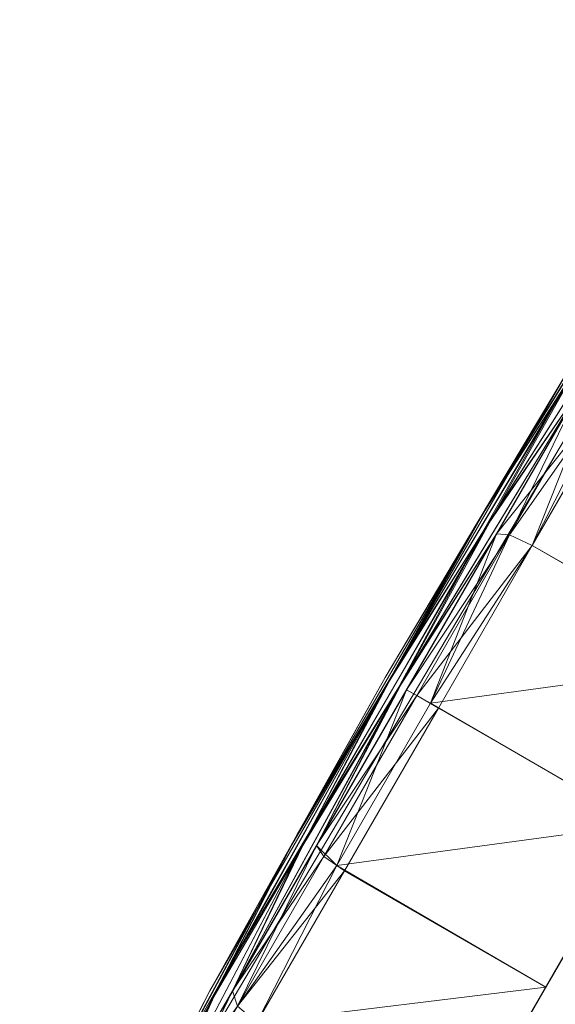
# Model space of a CAD drawing. Header units: inches. Extents: x -296 to -171, y 54 to 179.
# Tile 3 of 62: x -282.419 to -281.546, y 63.242 to 64.846. Entities that reach past the tile are written whole.
import ezdxf

# ---------------------------------------------------------------- set-up
doc = ezdxf.new("R2010")
doc.units = ezdxf.units.IN
doc.header["$LTSCALE"] = 0.299896
doc.header["$MEASUREMENT"] = 0
doc.layers.add('A-FURN-HAWORTH-ATT', color=7, linetype='Continuous')
doc.layers.add('CET Default', color=7, linetype='Continuous')
doc.layers.add('A-FURN-P-SEAT', color=7, linetype='Continuous', true_color=0xce0000)
doc.layers.add('CET color Black', color=7, linetype='Continuous', true_color=0x000000)
doc.styles.add('Arial', font='arial.ttf')

# ---------------------------------------------------------------- blocks, each defined once
blk = doc.blocks.new('*C69')
at = {"layer": 'A-FURN-P-SEAT', "linetype": 'Continuous', "lineweight": 0}
for points in [[(0.8924, 26.9027), (0.8605, 27.5778), (0.8605, 25.0576), (0.8924, 25.7328), (0.8924, 26.9027)], [(0.8605, 27.5), (0.4217, 27.5), (0.4217, 25.1354), (0.8333, 25.1354), (0.8605, 27.5)], [(0.4217, 25.6196), (0.4217, 26.9046), (0.3008, 26.9046), (0.3008, 27.2712), (-0.3008, 27.2712), (-0.3008, 26.9046), (-0.4217, 26.9046), (-0.4217, 25.6196), (-0.2463, 25.3571), (0.2463, 25.3571), (0.4217, 25.6196)]]:
    blk.add_lwpolyline(points, close=True, dxfattribs=at)
at = {"layer": 'A-FURN-HAWORTH-ATT', "linetype": 'Continuous', "style": 'Arial'}
for tag in ['CAPPN', 'CAPTG', 'CAPQT', 'CAPMC', 'CAPMG', 'L2', 'L3', 'PSPN', 'PST1', 'PST2', 'PST3', 'PSQT', 'PSMC', 'L1']:
    blk.add_attdef(tag, (0, 0), '', height=0.00394, dxfattribs=at).dxf.unprotected_set("ltscale", 0)
blk = doc.blocks.new('*C115')
at = {"layer": 'CET color Black', "linetype": 'Continuous', "lineweight": 0}
for points in [[(0.8731, 27.3128, 1.1684), (0.8814, 27.1302, 1.4642), (0.8924, 26.9027, 1.1638), (0.8731, 27.3128, 1.1684)], [(0.8731, 27.3128, 1.1684), (0.8924, 26.9027, 1.1638), (0.8802, 27.1415, 0.8664), (0.8731, 27.3128, 1.1684)], [(0.8605, 27.2988, 0.6159), (0.8802, 27.1415, 0.8664), (0.8826, 26.9098, 0.5902), (0.8605, 27.2988, 0.6159)], [(0.8605, 27.2988, 0.6159), (0.8826, 26.9098, 0.5902), (0.8605, 27.1188, 0.3812), (0.8605, 27.2988, 0.6159)], [(0.8605, 27.2988, 1.7488), (0.8605, 27.1188, 1.9834), (0.8843, 26.8842, 1.7488), (0.8605, 27.2988, 1.7488)], [(0.8605, 27.2988, 1.7488), (0.8843, 26.8842, 1.7488), (0.8814, 27.1302, 1.4642), (0.8605, 27.2988, 1.7488)], [(0.8413, 27.1435, 2.0081), (0.8413, 26.9016, 2.1937), (0.8605, 26.8842, 2.1635), (0.8413, 27.1435, 2.0081)], [(0.8413, 27.1435, 2.0081), (0.8605, 26.8842, 2.1635), (0.8605, 27.1188, 1.9834), (0.8413, 27.1435, 2.0081)], [(0.8802, 27.1415, 0.8664), (0.8924, 26.9027, 1.1638), (0.896, 26.6319, 0.8682), (0.8802, 27.1415, 0.8664)], [(0.8802, 27.1415, 0.8664), (0.896, 26.6319, 0.8682), (0.8826, 26.9098, 0.5902), (0.8802, 27.1415, 0.8664)], [(0.8413, 26.9016, 0.1709), (0.8605, 27.1188, 0.3812), (0.8605, 26.8842, 0.2012), (0.8413, 26.9016, 0.1709)], [(0.8605, 27.1188, 0.3812), (0.8826, 26.9098, 0.5902), (0.8802, 26.6336, 0.3585), (0.8605, 27.1188, 0.3812)], [(0.8605, 27.1188, 0.3812), (0.8802, 26.6336, 0.3585), (0.8605, 26.8842, 0.2012), (0.8605, 27.1188, 0.3812)], [(0.8605, 27.1188, 1.9834), (0.8605, 26.8842, 2.1635), (0.8814, 26.5996, 1.9948), (0.8605, 27.1188, 1.9834)], [(0.8605, 27.1188, 1.9834), (0.8814, 26.5996, 1.9948), (0.8843, 26.8842, 1.7488), (0.8605, 27.1188, 1.9834)], [(0.8814, 27.1302, 1.4642), (0.8843, 26.8842, 1.7488), (0.8966, 26.6109, 1.4756), (0.8814, 27.1302, 1.4642)], [(0.8814, 27.1302, 1.4642), (0.8966, 26.6109, 1.4756), (0.8924, 26.9027, 1.1638), (0.8814, 27.1302, 1.4642)], [(0.4218, 26.6237, 2.3244), (0.8158, 26.6226, 2.3225), (0.8006, 26.9089, 2.2063), (0.4218, 26.6237, 2.3244)], [(0.4218, 26.6237, 2.3244), (0.8006, 26.9089, 2.2063), (0.4218, 26.9089, 2.2063), (0.4218, 26.6237, 2.3244)], [(0.8006, 26.6237, 0.0403), (0.8006, 26.9089, 0.1584), (0.8413, 26.9016, 0.1709), (0.8006, 26.6237, 0.0403)], [(0.8006, 26.9089, 2.2063), (0.8158, 26.6226, 2.3225), (0.8413, 26.9016, 2.1937), (0.8006, 26.9089, 2.2063)], [(0.8006, 26.6237, 0.0403), (0.8413, 26.9016, 0.1709), (0.8413, 26.62, 0.0543), (0.8006, 26.6237, 0.0403)], [(0.8413, 26.9016, 2.1937), (0.8158, 26.6226, 2.3225), (0.8605, 26.6109, 2.2767), (0.8413, 26.9016, 2.1937)], [(0.8413, 26.62, 0.0543), (0.8413, 26.9016, 0.1709), (0.8605, 26.8842, 0.2012), (0.8413, 26.62, 0.0543)], [(0.8413, 26.9016, 2.1937), (0.8605, 26.6109, 2.2767), (0.8605, 26.8842, 2.1635), (0.8413, 26.9016, 2.1937)], [(0.8826, 26.9098, 0.5902), (0.8924, 26.3362, 0.5974), (0.8802, 26.6336, 0.3585), (0.8826, 26.9098, 0.5902)], [(0.8826, 26.9098, 0.5902), (0.896, 26.6319, 0.8682), (0.8924, 26.3362, 0.5974), (0.8826, 26.9098, 0.5902)], [(0.8924, 26.9027, 1.1638), (0.8966, 26.6109, 1.4756), (0.9005, 26.3177, 1.1823), (0.8924, 26.9027, 1.1638)], [(0.8924, 26.9027, 1.1638), (0.9005, 26.3177, 1.1823), (0.896, 26.6319, 0.8682), (0.8924, 26.9027, 1.1638)], [(0.8413, 26.62, 0.0543), (0.8605, 26.8842, 0.2012), (0.8605, 26.6109, 0.088), (0.8413, 26.62, 0.0543)], [(0.8605, 26.8842, 0.2012), (0.8802, 26.6336, 0.3585), (0.8731, 26.3316, 0.1872), (0.8605, 26.8842, 0.2012)], [(0.8605, 26.8842, 0.2012), (0.8731, 26.3316, 0.1872), (0.8605, 26.6109, 0.088), (0.8605, 26.8842, 0.2012)], [(0.8605, 26.8842, 2.1635), (0.8605, 26.6109, 2.2767), (0.8731, 26.3038, 2.1774), (0.8605, 26.8842, 2.1635)], [(0.8605, 26.8842, 2.1635), (0.8731, 26.3038, 2.1774), (0.8814, 26.5996, 1.9948), (0.8605, 26.8842, 2.1635)], [(0.8843, 26.8842, 1.7488), (0.8814, 26.5996, 1.9948), (0.8924, 26.2992, 1.7673), (0.8843, 26.8842, 1.7488)], [(0.8843, 26.8842, 1.7488), (0.8924, 26.2992, 1.7673), (0.8966, 26.6109, 1.4756), (0.8843, 26.8842, 1.7488)], [(0.4218, 26.4108, 1.7806), (0.4218, 26.8308, 1.479), (0.3008, 26.7327, 1.5973), (0.4218, 26.4108, 1.7806)], [(0.4218, 26.8138, 0.8296), (0.4218, 26.2248, 0.584), (0.3008, 26.4696, 0.6155), (0.4218, 26.8138, 0.8296)], [(0.4218, 26.8138, 0.8296), (0.3008, 26.4696, 0.6155), (0.3008, 26.6111, 0.6741), (0.4218, 26.8138, 0.8296)], [(0.4218, 26.3177, 2.3647), (0.8158, 26.6226, 2.3225), (0.4218, 26.6237, 2.3244), (0.4218, 26.3177, 2.3647)], [(0.4218, 26.3177, 2.3647), (0.8159, 26.3171, 2.3626), (0.8158, 26.6226, 2.3225), (0.4218, 26.3177, 2.3647)], [(0.8006, 26.3177, 0), (0.8006, 26.6237, 0.0403), (0.8413, 26.62, 0.0543), (0.8006, 26.3177, 0)], [(0.8158, 26.6226, 2.3225), (0.8159, 26.3171, 2.3626), (0.8605, 26.3177, 2.3152), (0.8158, 26.6226, 2.3225)], [(0.8158, 26.6226, 2.3225), (0.8605, 26.3177, 2.3152), (0.8605, 26.6109, 2.2767), (0.8158, 26.6226, 2.3225)], [(0.8802, 26.6336, 0.3585), (0.8814, 26.0358, 0.3698), (0.8731, 26.3316, 0.1872), (0.8802, 26.6336, 0.3585)], [(0.8802, 26.6336, 0.3585), (0.8924, 26.3362, 0.5974), (0.8814, 26.0358, 0.3698), (0.8802, 26.6336, 0.3585)], [(0.896, 26.6319, 0.8682), (0.8966, 26.0245, 0.8891), (0.8924, 26.3362, 0.5974), (0.896, 26.6319, 0.8682)], [(0.896, 26.6319, 0.8682), (0.9005, 26.3177, 1.1823), (0.8966, 26.0245, 0.8891), (0.896, 26.6319, 0.8682)], [(0.8006, 26.3177, 0), (0.8413, 26.62, 0.0543), (0.8413, 26.3177, 0.0145), (0.8006, 26.3177, 0)], [(0.8413, 26.3177, 0.0145), (0.8413, 26.62, 0.0543), (0.8605, 26.6109, 0.088), (0.8413, 26.3177, 0.0145)], [(0.8413, 26.3177, 0.0145), (0.8605, 26.6109, 0.088), (0.8605, 26.3177, 0.0494), (0.8413, 26.3177, 0.0145)], [(0.8605, 26.6109, 0.088), (0.8731, 26.3316, 0.1872), (0.8605, 26.0245, 0.088), (0.8605, 26.6109, 0.088)], [(0.8605, 26.6109, 0.088), (0.8605, 26.0245, 0.088), (0.8605, 26.3177, 0.0494), (0.8605, 26.6109, 0.088)], [(0.8605, 26.6109, 2.2767), (0.8605, 26.3177, 2.3152), (0.8605, 26.0245, 2.2767), (0.8605, 26.6109, 2.2767)], [(0.8605, 26.6109, 2.2767), (0.8605, 26.0245, 2.2767), (0.8731, 26.3038, 2.1774), (0.8605, 26.6109, 2.2767)], [(0.8966, 26.6109, 1.4756), (0.8924, 26.2992, 1.7673), (0.896, 26.0035, 1.4965), (0.8966, 26.6109, 1.4756)], [(0.8966, 26.6109, 1.4756), (0.896, 26.0035, 1.4965), (0.9005, 26.3177, 1.1823), (0.8966, 26.6109, 1.4756)], [(0.8814, 26.5996, 1.9948), (0.8731, 26.3038, 2.1774), (0.8802, 26.0018, 2.0061), (0.8814, 26.5996, 1.9948)], [(0.8814, 26.5996, 1.9948), (0.8802, 26.0018, 2.0061), (0.8924, 26.2992, 1.7673), (0.8814, 26.5996, 1.9948)], [(0.8924, 26.3362, 0.5974), (0.8843, 25.7512, 0.6159), (0.8814, 26.0358, 0.3698), (0.8924, 26.3362, 0.5974)], [(0.8924, 26.3362, 0.5974), (0.8966, 26.0245, 0.8891), (0.8843, 25.7512, 0.6159), (0.8924, 26.3362, 0.5974)], [(0.4218, 26.0117, 2.3244), (0.8159, 26.3171, 2.3626), (0.4218, 26.3177, 2.3647), (0.4218, 26.0117, 2.3244)], [(0.4218, 26.0117, 2.3244), (0.8006, 26.0117, 2.3244), (0.8159, 26.3171, 2.3626), (0.4218, 26.0117, 2.3244)], [(0.8006, 26.0117, 0.0403), (0.8006, 26.3177, 0), (0.8413, 26.3177, 0.0145), (0.8006, 26.0117, 0.0403)], [(0.8006, 26.0117, 0.0403), (0.8413, 26.3177, 0.0145), (0.8413, 26.0155, 0.0543), (0.8006, 26.0117, 0.0403)], [(0.8159, 26.3171, 2.3626), (0.8006, 26.0117, 2.3244), (0.8413, 26.0155, 2.3104), (0.8159, 26.3171, 2.3626)], [(0.8159, 26.3171, 2.3626), (0.8605, 26.0245, 2.2767), (0.8605, 26.3177, 2.3152), (0.8159, 26.3171, 2.3626)], [(0.8159, 26.3171, 2.3626), (0.8413, 26.0155, 2.3104), (0.8605, 26.0245, 2.2767), (0.8159, 26.3171, 2.3626)], [(0.8413, 26.0155, 0.0543), (0.8413, 26.3177, 0.0145), (0.8605, 26.3177, 0.0494), (0.8413, 26.0155, 0.0543)], [(0.8413, 26.0155, 0.0543), (0.8605, 26.3177, 0.0494), (0.8605, 26.0245, 0.088), (0.8413, 26.0155, 0.0543)], [(0.8731, 26.3316, 0.1872), (0.8814, 26.0358, 0.3698), (0.8605, 25.7512, 0.2012), (0.8731, 26.3316, 0.1872)], [(0.8731, 26.3316, 0.1872), (0.8605, 25.7512, 0.2012), (0.8605, 26.0245, 0.088), (0.8731, 26.3316, 0.1872)], [(0.9005, 26.3177, 1.1823), (0.896, 26.0035, 1.4965), (0.8924, 25.7327, 1.2008), (0.9005, 26.3177, 1.1823)], [(0.9005, 26.3177, 1.1823), (0.8924, 25.7327, 1.2008), (0.8966, 26.0245, 0.8891), (0.9005, 26.3177, 1.1823)], [(0.8731, 26.3038, 2.1774), (0.8605, 26.0245, 2.2767), (0.8605, 25.7512, 2.1635), (0.8731, 26.3038, 2.1774)], [(0.8731, 26.3038, 2.1774), (0.8605, 25.7512, 2.1635), (0.8802, 26.0018, 2.0061), (0.8731, 26.3038, 2.1774)], [(0.8924, 26.2992, 1.7673), (0.8802, 26.0018, 2.0061), (0.8826, 25.7256, 1.7745), (0.8924, 26.2992, 1.7673)], [(0.8924, 26.2992, 1.7673), (0.8826, 25.7256, 1.7745), (0.896, 26.0035, 1.4965), (0.8924, 26.2992, 1.7673)], [(0.8814, 26.0358, 0.3698), (0.8843, 25.7512, 0.6159), (0.8605, 25.5166, 0.3812), (0.8814, 26.0358, 0.3698)], [(0.8814, 26.0358, 0.3698), (0.8605, 25.5166, 0.3812), (0.8605, 25.7512, 0.2012), (0.8814, 26.0358, 0.3698)], [(0.8158, 25.7281, 0.1599), (0.8006, 26.0117, 0.0403), (0.8413, 26.0155, 0.0543), (0.8158, 25.7281, 0.1599)], [(0.8006, 26.0117, 2.3244), (0.8413, 25.7338, 2.1937), (0.8413, 26.0155, 2.3104), (0.8006, 26.0117, 2.3244)], [(0.8158, 25.7281, 0.1599), (0.8413, 26.0155, 0.0543), (0.8605, 26.0245, 0.088), (0.8158, 25.7281, 0.1599)], [(0.8158, 25.7281, 0.1599), (0.8605, 26.0245, 0.088), (0.8605, 25.7512, 0.2012), (0.8158, 25.7281, 0.1599)], [(0.8413, 26.0155, 2.3104), (0.8605, 25.7512, 2.1635), (0.8605, 26.0245, 2.2767), (0.8413, 26.0155, 2.3104)], [(0.8413, 26.0155, 2.3104), (0.8413, 25.7338, 2.1937), (0.8605, 25.7512, 2.1635), (0.8413, 26.0155, 2.3104)], [(0.8966, 26.0245, 0.8891), (0.8924, 25.7327, 1.2008), (0.8814, 25.5053, 0.9005), (0.8966, 26.0245, 0.8891)], [(0.8966, 26.0245, 0.8891), (0.8814, 25.5053, 0.9005), (0.8843, 25.7512, 0.6159), (0.8966, 26.0245, 0.8891)], [(0.4218, 26.0117, 0.0403), (0.8006, 26.0117, 0.0403), (0.8158, 25.7281, 0.1599), (0.4218, 26.0117, 0.0403)], [(0.8006, 26.0117, 2.3244), (0.8006, 25.7266, 2.2063), (0.8413, 25.7338, 2.1937), (0.8006, 26.0117, 2.3244)], [(0.8802, 26.0018, 2.0061), (0.8605, 25.7512, 2.1635), (0.8605, 25.5166, 1.9834), (0.8802, 26.0018, 2.0061)], [(0.8802, 26.0018, 2.0061), (0.8605, 25.5166, 1.9834), (0.8826, 25.7256, 1.7745), (0.8802, 26.0018, 2.0061)], [(0.896, 26.0035, 1.4965), (0.8826, 25.7256, 1.7745), (0.8802, 25.4939, 1.4982), (0.896, 26.0035, 1.4965)], [(0.896, 26.0035, 1.4965), (0.8802, 25.4939, 1.4982), (0.8924, 25.7327, 1.2008), (0.896, 26.0035, 1.4965)]]:
    blk.add_3dface(points, dxfattribs=at)
for points, invisible_edges in [([(0.4218, 27.1187, 0.3814), (0.4218, 26.8841, 0.2013), (0.4218, 26.6111, 0.6741), (0.4218, 27.1187, 0.3814)], 6), ([(0.4218, 27.1187, 0.3814), (0.4218, 26.6111, 0.6741), (0.4218, 26.7327, 0.7674), (0.4218, 27.1187, 0.3814)], 13), ([(0.4218, 26.9089, 0.1584), (0.8006, 26.9089, 0.1584), (0.8006, 26.6237, 0.0403), (0.4218, 26.9089, 0.1584)], 4), ([(0.4218, 26.9089, 0.1584), (0.8006, 26.6237, 0.0403), (0.4218, 26.6237, 0.0403), (0.4218, 26.9089, 0.1584)], 9), ([(0.4218, 26.6237, 2.3244), (0.4218, 26.9089, 2.2063), (0.4218, 26.8841, 2.1633), (0.4218, 26.6237, 2.3244)], 6), ([(0.4218, 26.9089, 0.1584), (0.4218, 26.6237, 0.0403), (0.4218, 26.6109, 0.0882), (0.4218, 26.9089, 0.1584)], 6), ([(0.4218, 26.9089, 0.1584), (0.4218, 26.6109, 0.0882), (0.4218, 26.8841, 0.2013), (0.4218, 26.9089, 0.1584)], 13), ([(0.4218, 26.6237, 2.3244), (0.4218, 26.8841, 2.1633), (0.4218, 26.6109, 2.2765), (0.4218, 26.6237, 2.3244)], 13), ([(0.4218, 26.8841, 0.2013), (0.4218, 26.6109, 0.0882), (0.4218, 26.4696, 0.6155), (0.4218, 26.8841, 0.2013)], 6), ([(0.4218, 26.8841, 0.2013), (0.4218, 26.4696, 0.6155), (0.4218, 26.6111, 0.6741), (0.4218, 26.8841, 0.2013)], 13), ([(0.4218, 26.8841, 2.1633), (0.4218, 26.7327, 1.5973), (0.4218, 26.6111, 1.6906), (0.4218, 26.8841, 2.1633)], 13), ([(0.4218, 26.6109, 2.2765), (0.4218, 26.8841, 2.1633), (0.4218, 26.6111, 1.6906), (0.4218, 26.6109, 2.2765)], 6), ([(0.4218, 26.6237, 0.0403), (0.8006, 26.6237, 0.0403), (0.8006, 26.3177, 0), (0.4218, 26.6237, 0.0403)], 4), ([(0.4218, 26.6237, 0.0403), (0.8006, 26.3177, 0), (0.4218, 26.3177, 0), (0.4218, 26.6237, 0.0403)], 9), ([(0.4218, 26.6237, 0.0403), (0.4218, 26.3177, 0), (0.4218, 26.3177, 0.0496), (0.4218, 26.6237, 0.0403)], 6), ([(0.4218, 26.6237, 0.0403), (0.4218, 26.3177, 0.0496), (0.4218, 26.6109, 0.0882), (0.4218, 26.6237, 0.0403)], 13), ([(0.4218, 26.3177, 2.3647), (0.4218, 26.6237, 2.3244), (0.4218, 26.6109, 2.2765), (0.4218, 26.3177, 2.3647)], 6), ([(0.4218, 26.6109, 2.2765), (0.4218, 26.6111, 1.6906), (0.4218, 26.4696, 1.7492), (0.4218, 26.6109, 2.2765)], 13), ([(0.4218, 26.3177, 2.3647), (0.4218, 26.6109, 2.2765), (0.4218, 26.3177, 2.315), (0.4218, 26.3177, 2.3647)], 13), ([(0.4218, 26.3177, 2.315), (0.4218, 26.6109, 2.2765), (0.4218, 26.4696, 1.7492), (0.4218, 26.3177, 2.315)], 6), ([(0.4218, 26.6109, 0.0882), (0.4218, 26.3177, 0.0496), (0.4218, 26.3177, 0.5955), (0.4218, 26.6109, 0.0882)], 6), ([(0.4218, 26.6109, 0.0882), (0.4218, 26.3177, 0.5955), (0.4218, 26.4696, 0.6155), (0.4218, 26.6109, 0.0882)], 13), ([(0.4218, 26.3177, 0), (0.8006, 26.3177, 0), (0.8006, 26.0117, 0.0403), (0.4218, 26.3177, 0)], 4), ([(0.4218, 26.3177, 0), (0.8006, 26.0117, 0.0403), (0.4218, 26.0117, 0.0403), (0.4218, 26.3177, 0)], 9), ([(0.4218, 25.7266, 2.2063), (0.8006, 25.7266, 2.2063), (0.8006, 26.0117, 2.3244), (0.4218, 25.7266, 2.2063)], 4), ([(0.4218, 25.7266, 2.2063), (0.8006, 26.0117, 2.3244), (0.4218, 26.0117, 2.3244), (0.4218, 25.7266, 2.2063)], 9)]:
    blk.add_3dface(points, dxfattribs=dict(at, invisible_edges=invisible_edges))
blk = doc.blocks.new('*C106')
at = {"layer": 'CET Default', "linetype": 'Continuous', "lineweight": 0, "rotation": 149.9999999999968}
blk.add_blockref('*C115', (-267.8847, 86.1159), dxfattribs=at)

msp = doc.modelspace()

# ---------------------------------------------------------------- block references
at = {"layer": 'CET Default', "linetype": 'Continuous', "lineweight": 0, "rotation": 149.9999999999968}
msp.add_blockref('*C69', (-267.8847, 86.1159), dxfattribs=at)
at = {"layer": 'CET Default', "linetype": 'Continuous', "lineweight": 0}
msp.add_blockref('*C106', (0, 0), dxfattribs=at)

doc.saveas('drawing.dxf')
